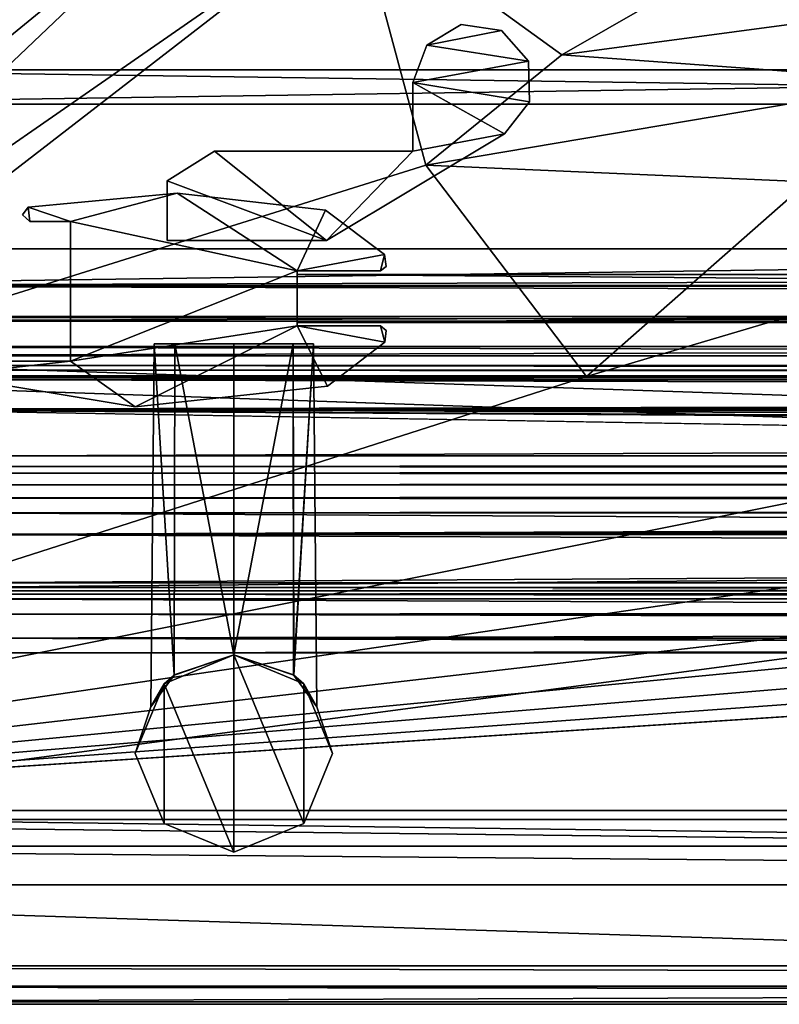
# Model space of a CAD drawing. Header units: metres. Extents: x -1204 to 0, y -809 to 0.
# Tile 3 of 135: x -1116 to -1052, y -804 to -722. Entities that reach past the tile are written whole.
import ezdxf

# ---------------------------------------------------------------- set-up
doc = ezdxf.new("R2010")
doc.units = ezdxf.units.M

msp = doc.modelspace()

# ---------------------------------------------------------------- linework, layer by layer
at = {"layer": 'top0'}
for points in [[(-1123.919678, -750.624207, 185.382187), (-1123.919678, -751.62677, 188.457642), (-74.641159, -750.624207, 185.382187)], [(-1123.919678, -751.62677, 188.457642), (-74.641159, -751.62677, 188.457642), (-74.641159, -750.624207, 185.382187)], [(-1123.919678, -751.004761, 184.657867), (-1123.919678, -750.624207, 185.382187), (-74.641159, -751.004761, 184.657867)], [(-1123.919678, -750.624207, 185.382187), (-74.641159, -750.624207, 185.382187), (-74.641159, -751.004761, 184.657867)], [(-1123.919678, -750.624207, 2040.739624), (-1123.919678, -751.004761, 2041.463989), (-76.91964, -750.624207, 2040.739624)], [(-1123.919678, -751.004761, 2041.463989), (-76.91964, -751.004395, 2041.463745), (-76.91964, -750.624207, 2040.739624)], [(-1123.919678, -751.626465, 2037.664551), (-1123.919678, -750.624207, 2040.739624), (-76.91964, -751.62677, 2037.664185)], [(-1123.919678, -750.624207, 2040.739624), (-76.91964, -750.624207, 2040.739624), (-76.91964, -751.62677, 2037.664185)], [(-1123.919678, -751.004761, 2041.463989), (-1123.919678, -751.820801, 2041.410889), (-76.91964, -751.004395, 2041.463745)], [(-1123.919678, -751.820801, 2041.410889), (-76.91964, -751.820801, 2041.410889), (-76.91964, -751.004395, 2041.463745)], [(-1123.919678, -751.820801, 184.710861), (-1123.919678, -751.004761, 184.657867), (-74.641159, -751.820801, 184.710861)], [(-1123.919678, -751.004761, 184.657867), (-74.641159, -751.004761, 184.657867), (-74.641159, -751.820801, 184.710861)], [(-1123.919678, -754.373535, 2035.957397), (-1123.919678, -751.626465, 2037.664551), (-76.91964, -754.373535, 2035.957397)], [(-1123.919678, -751.626465, 2037.664551), (-76.91964, -751.62677, 2037.664185), (-76.91964, -754.373535, 2035.957397)], [(-1123.919678, -751.62677, 188.457642), (-1123.919678, -754.373535, 190.164413), (-74.641159, -751.62677, 188.457642)], [(-1123.919678, -754.373535, 190.164413), (-74.641159, -754.373535, 190.164413), (-74.641159, -751.62677, 188.457642)], [(-74.641159, -751.820801, 184.710861), (-74.641159, -751.820801, 185.560898), (-1123.919678, -751.820801, 184.710861)], [(-74.641159, -751.820801, 185.560898), (-1123.919678, -751.820801, 185.560898), (-1123.919678, -751.820801, 184.710861)], [(-1123.919678, -754.269958, 188.8918), (-1123.919678, -751.820801, 185.560898), (-74.641159, -754.269958, 188.8918)], [(-1123.919678, -751.820801, 185.560898), (-74.641159, -751.820801, 185.560898), (-74.641159, -754.269958, 188.8918)], [(-1123.919678, -751.820801, 2040.560913), (-1123.919678, -754.270386, 2037.229858), (-76.91964, -751.820801, 2040.560913)], [(-1123.919678, -754.270386, 2037.229858), (-76.91964, -754.269958, 2037.22998), (-76.91964, -751.820801, 2040.560913)], [(-76.91964, -751.820801, 2041.410889), (-1123.919678, -751.820801, 2041.410889), (-76.91964, -751.820801, 2040.560913)], [(-1123.919678, -751.820801, 2041.410889), (-1123.919678, -751.820801, 2040.560913), (-76.91964, -751.820801, 2040.560913)], [(-1123.919678, -758.187866, 187.568405), (-1123.919678, -754.269958, 188.8918), (-74.641159, -758.187866, 187.568405)], [(-1123.919678, -754.269958, 188.8918), (-74.641159, -754.269958, 188.8918), (-74.641159, -758.187866, 187.568405)], [(-1123.919678, -754.270386, 2037.229858), (-1123.919678, -758.187866, 2038.553345), (-76.91964, -754.269958, 2037.22998)], [(-1123.919678, -758.187866, 2038.553345), (-76.91964, -758.187866, 2038.553345), (-76.91964, -754.269958, 2037.22998)], [(-1123.919678, -764.755188, 191.99498), (-593.41687, -763.453979, 191.765549), (-1123.919678, -754.373535, 190.164413)], [(-593.41687, -763.453979, 191.765549), (-74.641159, -759.770447, 191.116043), (-1123.919678, -754.373535, 190.164413)], [(-1123.919678, -754.373535, 190.164413), (-74.641159, -759.770447, 191.116043), (-74.641159, -754.373535, 190.164413)], [(-76.91964, -754.373535, 2035.957397), (-76.91964, -760.737488, 2034.835205), (-1123.919678, -754.373535, 2035.957397)], [(-76.91964, -760.737488, 2034.835205), (-1123.919678, -764.755188, 2034.126831), (-1123.919678, -754.373535, 2035.957397)], [(-74.641159, -759.078247, 186.296738), (-1123.919678, -759.078247, 186.296738), (-74.641159, -758.187866, 187.568405)], [(-1123.919678, -759.078247, 186.296738), (-1123.919678, -758.187866, 187.568405), (-74.641159, -758.187866, 187.568405)], [(-76.91964, -759.078247, 2039.825073), (-76.91964, -758.187866, 2038.553345), (-1123.919678, -759.078247, 2039.825073)], [(-76.91964, -758.187866, 2038.553345), (-1123.919678, -758.187866, 2038.553345), (-1123.919678, -759.078247, 2039.825073)], [(-1123.919678, -759.620789, 184.576035), (-1123.919678, -759.078247, 186.296738), (-74.641159, -759.620789, 184.576035)], [(-1123.919678, -759.078247, 186.296738), (-74.641159, -759.078247, 186.296738), (-74.641159, -759.620789, 184.576035)], [(-1123.919678, -759.078247, 2039.825073), (-1123.919678, -759.620789, 2041.545776), (-76.91964, -759.078247, 2039.825073)], [(-1123.919678, -759.620789, 2041.545776), (-76.91964, -759.620789, 2041.545776), (-76.91964, -759.078247, 2039.825073)], [(-74.641159, -759.620789, 166.060898), (-1123.919678, -759.620789, 166.060898), (-74.641159, -759.620789, 184.576035)], [(-1123.919678, -759.620789, 166.060898), (-1123.919678, -759.620789, 184.576035), (-74.641159, -759.620789, 184.576035)], [(-1123.919678, -760.602539, 163.762939), (-1123.919678, -759.620789, 166.060898), (-74.641159, -759.770447, 165.075317)], [(-1123.919678, -759.620789, 166.060898), (-74.641159, -759.620789, 166.060898), (-74.641159, -759.770447, 165.075317)], [(-76.91964, -759.620789, 2060.060791), (-1123.919678, -759.620789, 2060.060791), (-76.91964, -760.602539, 2062.358887)], [(-1123.919678, -759.620789, 2060.060791), (-1123.919678, -761.697449, 2063.060791), (-76.91964, -760.602539, 2062.358887)], [(-76.91964, -759.620789, 2060.060791), (-76.91964, -759.620789, 2041.545776), (-1123.919678, -759.620789, 2060.060791)], [(-76.91964, -759.620789, 2041.545776), (-1123.919678, -759.620789, 2041.545776), (-1123.919678, -759.620789, 2060.060791)], [(-1123.919678, -760.602539, 163.762939), (-74.641159, -759.770447, 165.075317), (-76.751411, -760.634094, 163.732895)], [(-1123.919678, -761.697388, 163.060898), (-1123.919678, -760.602539, 163.762939), (-76.751411, -760.634094, 163.732895)], [(-1123.919678, -761.697449, 2063.060791), (-76.91964, -760.737488, 2062.482178), (-76.91964, -760.602539, 2062.358887)], [(-1123.919678, -761.697388, 163.060898), (-76.751411, -760.634094, 163.732895), (-74.641159, -762.933899, 162.8629)], [(-78.664642, -762.256775, 2063.217529), (-76.91964, -760.737488, 2062.482178), (-1123.919678, -761.697449, 2063.060791)], [(-76.91964, -760.737488, 2034.835205), (-79.548393, -763.582275, 2034.333618), (-1123.919678, -764.755188, 2034.126831)], [(-1123.919678, -762.933899, 162.8629), (-1123.919678, -761.697388, 163.060898), (-74.641159, -762.933899, 162.8629)], [(-1123.919678, -762.933899, 2063.258789), (-78.664642, -762.256775, 2063.217529), (-1123.919678, -761.697449, 2063.060791)], [(-78.664642, -762.256775, 2063.217529), (-1123.919678, -762.933899, 2063.258789), (-76.91964, -762.933899, 2063.258789)], [(-74.641159, -762.933899, 162.8629), (-74.641159, -768.796997, 162.8629), (-1123.919678, -762.933899, 162.8629)], [(-74.641159, -768.796997, 162.8629), (-1123.919678, -768.796997, 162.8629), (-1123.919678, -762.933899, 162.8629)], [(-76.91964, -768.796997, 2063.258789), (-76.91964, -762.933899, 2063.258789), (-1123.919678, -768.796997, 2063.258789)], [(-76.91964, -762.933899, 2063.258789), (-1123.919678, -762.933899, 2063.258789), (-1123.919678, -768.796997, 2063.258789)], [(-1123.919678, -764.755188, 191.99498), (-594.185974, -764.755188, 191.99498), (-593.41687, -763.453979, 191.765549)], [(-79.548393, -763.582275, 2034.333618), (-79.641159, -764.25061, 2034.21582), (-1123.919678, -764.755188, 2034.126831)], [(-1123.919678, -764.755188, 2034.126831), (-79.641159, -764.25061, 2034.21582), (-79.371117, -764.755188, 2034.126831)], [(-1123.919678, -764.755188, 191.99498), (-1123.919678, -769.180786, 193.96727), (-594.185974, -764.755188, 191.99498)], [(-1123.919678, -769.180786, 193.96727), (-594.813293, -769.180786, 193.96727), (-594.185974, -764.755188, 191.99498)], [(-1123.919678, -769.180786, 2032.154541), (-1123.919678, -764.755188, 2034.126831), (-76.91964, -769.180786, 2032.154541)], [(-1123.919678, -764.755188, 2034.126831), (-79.112511, -764.863403, 2034.107178), (-76.91964, -769.180786, 2032.154541)], [(-79.371117, -764.755188, 2034.126831), (-79.289848, -764.82666, 2034.114014), (-1123.919678, -764.755188, 2034.126831)], [(-79.289848, -764.82666, 2034.114014), (-79.112511, -764.863403, 2034.107178), (-1123.919678, -764.755188, 2034.126831)], [(-79.429832, -770.780334, 163.732895), (-1123.919678, -769.746033, 163.034302), (-74.641159, -768.796997, 162.8629)], [(-1123.919678, -769.746033, 163.034302), (-1123.919678, -768.796997, 162.8629), (-74.641159, -768.796997, 162.8629)], [(-1123.919678, -768.796997, 2063.258789), (-1123.919678, -769.746033, 2063.087402), (-76.91964, -768.796997, 2063.258789)], [(-1123.919678, -769.746033, 2063.087402), (-79.237404, -769.283936, 2063.217529), (-76.91964, -768.796997, 2063.258789)], [(-1123.919678, -769.180786, 210.167221), (-1123.919678, -769.460754, 210.858795), (-594.813293, -769.180786, 210.167221)], [(-1123.919678, -769.460754, 210.858795), (-594.765503, -769.460693, 210.858704), (-594.813293, -769.180786, 210.167221)], [(-1123.919678, -769.180786, 210.167221), (-594.813293, -769.180786, 210.167221), (-1123.919678, -769.180786, 193.96727)], [(-594.813293, -769.180786, 210.167221), (-594.813293, -769.180786, 193.96727), (-1123.919678, -769.180786, 193.96727)], [(-1123.919678, -769.180786, 2015.95459), (-1123.919678, -769.180786, 2032.154541), (-594.813293, -769.180786, 2027.765503)], [(-1123.919678, -769.180786, 2032.154541), (-76.91964, -769.180786, 2032.154541), (-594.813293, -769.180786, 2027.765503)], [(-594.813293, -769.180786, 2027.765503), (-594.813293, -769.180786, 2015.95459), (-1123.919678, -769.180786, 2015.95459)], [(-1123.919678, -769.735901, 2015.058472), (-1123.919678, -769.180786, 2015.95459), (-594.765503, -769.460693, 2015.263062)], [(-1123.919678, -769.180786, 2015.95459), (-594.813293, -769.180786, 2015.95459), (-594.765503, -769.460693, 2015.263062)], [(-79.289848, -769.314941, 2063.21167), (-79.237404, -769.283936, 2063.217529), (-1123.919678, -769.746033, 2063.087402)], [(-1123.919678, -769.746033, 2063.087402), (-79.641205, -769.891174, 2063.0271), (-79.289848, -769.314941, 2063.21167)], [(-1123.919678, -769.460754, 210.858795), (-1123.919678, -769.735901, 211.063354), (-594.765503, -769.460693, 210.858704)], [(-1123.919678, -769.735901, 211.063354), (-594.603455, -770.140503, 211.166428), (-594.765503, -769.460693, 210.858704)], [(-1123.919678, -769.735901, 2015.058472), (-594.765503, -769.460693, 2015.263062), (-594.603455, -770.140503, 2014.955322)], [(-1123.919678, -769.735901, 211.063354), (-1123.919678, -770.140503, 211.166428), (-594.603455, -770.140503, 211.166428)], [(-1123.919678, -770.140503, 2014.955322), (-1123.919678, -769.735901, 2015.058472), (-594.603455, -770.140503, 2014.955322)], [(-1123.919678, -771.412598, 164.893173), (-1123.919678, -769.746033, 163.034302), (-79.429832, -770.780334, 163.732895)], [(-1123.919678, -771.412598, 2061.228516), (-79.548393, -770.559387, 2062.601074), (-1123.919678, -769.746033, 2063.087402)], [(-79.548393, -770.559387, 2062.601074), (-79.641205, -769.891174, 2063.0271), (-1123.919678, -769.746033, 2063.087402)], [(-594.603455, -770.140503, 211.166428), (-1123.919678, -770.140503, 211.166428), (-593.576416, -772.29364, 210.44191)], [(-1123.919678, -770.140503, 211.166428), (-1123.919678, -773.429565, 208.473007), (-593.576416, -772.29364, 210.44191)], [(-1123.919678, -773.429565, 2017.648804), (-1123.919678, -770.140503, 2014.955322), (-593.576416, -772.29364, 2015.679932)], [(-593.576416, -772.29364, 2015.679932), (-1123.919678, -770.140503, 2014.955322), (-594.603455, -770.140503, 2014.955322)], [(-1123.919678, -771.412598, 2061.228516), (-79.029915, -771.412598, 2061.228516), (-79.548393, -770.559387, 2062.601074)], [(-79.029915, -771.412598, 164.893173), (-1123.919678, -771.412598, 164.893173), (-79.429832, -770.780334, 163.732895)], [(-1123.919678, -774.654785, 186.579758), (-1123.919678, -771.412598, 164.893173), (-76.851013, -773.447144, 174.727905)], [(-76.851013, -773.447144, 174.727905), (-1123.919678, -771.412598, 164.893173), (-79.029915, -771.412598, 164.893173)], [(-76.91964, -773.404114, 2051.66333), (-1123.919678, -771.412598, 2061.228516), (-1123.919678, -774.654785, 2039.541992)], [(-76.91964, -773.404114, 2051.66333), (-79.029915, -771.412598, 2061.228516), (-1123.919678, -771.412598, 2061.228516)], [(-593.576416, -772.29364, 210.44191), (-1123.919678, -773.429565, 208.473007), (-592.58313, -773.429565, 208.473007)], [(-592.58313, -773.429565, 2017.648804), (-1123.919678, -773.429565, 2017.648804), (-593.576416, -772.29364, 2015.679932)], [(-76.91964, -774.654785, 2039.542603), (-76.91964, -773.404114, 2051.66333), (-1123.919678, -774.654785, 2039.541992)], [(-592.58313, -773.429565, 208.473007), (-1123.919678, -773.429565, 208.473007), (-590.558105, -774.769958, 191.765549)], [(-1123.919678, -773.429565, 208.473007), (-1123.919678, -774.654785, 186.579758), (-590.558105, -774.769958, 191.765549)], [(-590.990723, -774.555725, 2027.765503), (-1123.919678, -774.654785, 2039.541992), (-1123.919678, -773.429565, 2017.648804)], [(-1123.919678, -773.429565, 2017.648804), (-592.58313, -773.429565, 2017.648804), (-590.990723, -774.555725, 2027.765503)], [(-74.641159, -774.371094, 182.296921), (-1123.919678, -774.654785, 186.579758), (-76.851013, -773.447144, 174.727905)], [(-1123.919678, -774.654785, 186.579758), (-74.641159, -774.371094, 182.296921), (-74.641159, -774.654785, 186.579758)], [(-76.91964, -774.654785, 2039.542603), (-1123.919678, -774.654785, 2039.541992), (-590.990723, -774.555725, 2027.765503)], [(-590.558105, -774.769958, 191.765549), (-1123.919678, -774.654785, 186.579758), (-74.641159, -774.654785, 186.579758)]]:
    msp.add_3dface(points, dxfattribs=at)
at = {"layer": 'top0123'}
for points in [[(-1092.342529, -747.020813, 194.062912), (-1092.342529, -747.020813, 2032.062866), (-1092.342529, -743.020813, 194.062912)], [(-1092.342529, -747.020813, 2032.062866), (-1092.342529, -743.020813, 2032.062866), (-1092.342529, -743.020813, 194.062912)], [(-1092.342529, -743.020813, 2032.062866), (-588.342529, -743.020813, 2032.062866), (-1092.342529, -743.020813, 194.062912)], [(-588.342529, -743.020813, 2032.062866), (-588.342529, -743.020813, 194.062912), (-1092.342529, -743.020813, 194.062912)], [(-588.342529, -747.020813, 2032.062866), (-588.342529, -743.020813, 2032.062866), (-1092.342529, -747.020813, 2032.062866)], [(-588.342529, -743.020813, 2032.062866), (-1092.342529, -743.020813, 2032.062866), (-1092.342529, -747.020813, 2032.062866)], [(-1092.342529, -747.020813, 194.062912), (-1092.342529, -743.020813, 194.062912), (-588.342529, -747.020813, 194.062912)], [(-1092.342529, -743.020813, 194.062912), (-588.342529, -743.020813, 194.062912), (-588.342529, -747.020813, 194.062912)], [(-588.342529, -747.020813, 2032.062866), (-1092.342529, -747.020813, 2032.062866), (-588.342529, -747.020813, 194.062912)], [(-1092.342529, -747.020813, 2032.062866), (-1092.342529, -747.020813, 194.062912), (-588.342529, -747.020813, 194.062912)]]:
    msp.add_3dface(points, dxfattribs=at)
at = {"layer": 'top0123410'}
for points in [[(-1139.332153, -725.914734, 2097.06665), (-1129.612183, -710.0401, 2114.817383), (-64.710205, -725.914734, 2097.06665)], [(-64.710205, -725.914734, 2097.06665), (-1129.612183, -710.0401, 2114.817383), (-74.430183, -710.0401, 2114.817383)], [(-61.984379, -728.768616, 2098.320313), (-71.947388, -712.584106, 2116.502197), (-1142.057983, -728.768616, 2098.320313)], [(-1142.057983, -728.768616, 2098.320313), (-71.947388, -712.584106, 2116.502197), (-1132.094971, -712.584106, 2116.502197)], [(-57.677727, -740.870972, 2077.3396), (-1146.364624, -740.870972, 2077.3396), (-1139.332153, -725.914734, 2097.06665)], [(-57.677727, -740.870972, 2077.3396), (-1139.332153, -725.914734, 2097.06665), (-64.710205, -725.914734, 2097.06665)], [(-54.779949, -743.982178, 2078.116211), (-61.984379, -728.768616, 2098.320313), (-1149.262329, -743.982178, 2078.116211)], [(-1149.262329, -743.982178, 2078.116211), (-61.984379, -728.768616, 2098.320313), (-1142.057983, -728.768616, 2098.320313)], [(-56.473427, -743.934998, 2072.845215), (-1147.568848, -743.934998, 2072.845215), (-57.677727, -740.870972, 2077.3396)], [(-1147.568848, -743.934998, 2072.845215), (-1146.364624, -740.870972, 2077.3396), (-57.677727, -740.870972, 2077.3396)], [(-1149.262329, -743.982178, 2078.116211), (-1150.272461, -746.540039, 2074.346191), (-53.769806, -746.540039, 2074.346191)], [(-53.769806, -746.540039, 2074.346191), (-54.779949, -743.982178, 2078.116211), (-1149.262329, -743.982178, 2078.116211)], [(-55.254436, -746.916992, 2068.295898), (-1148.787842, -746.916992, 2068.295898), (-56.473427, -743.934998, 2072.845215)], [(-1148.787842, -746.916992, 2068.295898), (-1147.568848, -743.934998, 2072.845215), (-56.473427, -743.934998, 2072.845215)], [(-1150.272461, -746.540039, 2074.346191), (-1151.292847, -749.040955, 2070.53833), (-52.749474, -749.040955, 2070.53833)], [(-1150.272461, -746.540039, 2074.346191), (-52.749474, -749.040955, 2070.53833), (-53.769806, -746.540039, 2074.346191)], [(-54.021164, -749.816101, 2063.693115), (-1150.021118, -749.816101, 2063.693115), (-55.254436, -746.916992, 2068.295898)], [(-1150.021118, -749.816101, 2063.693115), (-1148.787842, -746.916992, 2068.295898), (-55.254436, -746.916992, 2068.295898)], [(-1151.292847, -749.040955, 2070.53833), (-1152.32312, -751.484314, 2066.693115), (-51.719181, -751.484314, 2066.693115)], [(-1151.292847, -749.040955, 2070.53833), (-51.719181, -751.484314, 2066.693115), (-52.749474, -749.040955, 2070.53833)], [(-1150.021118, -749.816101, 2063.693115), (-16.021164, -787.816101, 2063.693115), (-1188.021118, -787.816101, 2063.693115)], [(-1150.021118, -749.816101, 2063.693115), (-54.021164, -749.816101, 2063.693115), (-16.021164, -787.816101, 2063.693115)], [(-1191.021118, -790.816101, 2066.693115), (-13.021163, -790.816101, 2066.693115), (-1152.32312, -751.484314, 2066.693115)], [(-13.021163, -790.816101, 2066.693115), (-51.719181, -751.484314, 2066.693115), (-1152.32312, -751.484314, 2066.693115)], [(-1188.021118, -787.816101, 2051.693115), (-0.021163, -803.816101, 2051.693115), (-1204.021118, -803.816101, 2051.693115)], [(-1188.021118, -787.816101, 2051.693115), (-1188.021118, -787.816101, 2063.693115), (-16.021164, -787.816101, 2051.693115)], [(-1188.021118, -787.816101, 2063.693115), (-16.021164, -787.816101, 2063.693115), (-16.021164, -787.816101, 2051.693115)], [(-1188.021118, -787.816101, 2051.693115), (-16.021164, -787.816101, 2051.693115), (-0.021163, -803.816101, 2051.693115)], [(-3.021163, -800.816101, 2054.693115), (-1191.021118, -790.816101, 2054.693115), (-1201.021118, -800.816101, 2054.693115)], [(-13.021163, -790.816101, 2054.693115), (-13.021163, -790.816101, 2066.693115), (-1191.021118, -790.816101, 2054.693115)], [(-13.021163, -790.816101, 2066.693115), (-1191.021118, -790.816101, 2066.693115), (-1191.021118, -790.816101, 2054.693115)], [(-13.021163, -790.816101, 2054.693115), (-1191.021118, -790.816101, 2054.693115), (-3.021163, -800.816101, 2054.693115)], [(-1201.021118, -800.816101, 2111.693115), (-1204.021118, -803.816101, 2111.693115), (-0.021163, -803.816101, 2111.693115)], [(-3.021163, -800.816101, 2111.693115), (-3.021163, -800.816101, 2054.693115), (-1201.021118, -800.816101, 2111.693115)], [(-3.021163, -800.816101, 2054.693115), (-1201.021118, -800.816101, 2054.693115), (-1201.021118, -800.816101, 2111.693115)], [(-3.021163, -800.816101, 2111.693115), (-1201.021118, -800.816101, 2111.693115), (-0.021163, -803.816101, 2111.693115)], [(-1204.021118, -803.816101, 2111.693115), (-1204.021118, -803.816101, 2051.693115), (-0.021163, -803.816101, 2111.693115)], [(-1204.021118, -803.816101, 2051.693115), (-0.021163, -803.816101, 2051.693115), (-0.021163, -803.816101, 2111.693115)]]:
    msp.add_3dface(points, dxfattribs=at)
at = {"layer": 'top0123418'}
for points in [[(-1104.291992, -748.818542, 1043.0625), (-1104.555176, -779.170532, 1043.0625), (-1102.623779, -776.50177, 1048.465332)], [(-1104.555176, -779.170532, 1043.0625), (-1104.291992, -748.818542, 1043.0625), (-1102.619507, -776.498535, 1037.654053)], [(-1104.291992, -748.818542, 1183.0625), (-1104.555176, -779.170532, 1183.0625), (-1102.623779, -776.50177, 1188.465332)], [(-1104.555176, -779.170532, 1183.0625), (-1104.291992, -748.818542, 1183.0625), (-1102.619507, -776.498535, 1177.654053)], [(-1102.565552, -748.818542, 1048.544556), (-1104.291992, -748.818542, 1043.0625), (-1102.623779, -776.50177, 1048.465332)], [(-1104.291992, -748.818542, 1043.0625), (-1102.565552, -748.818542, 1037.580322), (-1102.619507, -776.498535, 1037.654053)], [(-1102.565552, -748.818542, 1048.544556), (-1090.960571, -748.818604, 1043.0625), (-1104.291992, -748.818542, 1043.0625)], [(-1090.960571, -748.818604, 1043.0625), (-1092.68457, -748.818604, 1037.58252), (-1104.291992, -748.818542, 1043.0625)], [(-1104.291992, -748.818542, 1043.0625), (-1092.68457, -748.818604, 1037.58252), (-1102.565552, -748.818542, 1037.580322)], [(-1102.565552, -748.818542, 1188.544556), (-1104.291992, -748.818542, 1183.0625), (-1102.623779, -776.50177, 1188.465332)], [(-1104.291992, -748.818542, 1183.0625), (-1102.565552, -748.818542, 1177.580322), (-1102.619507, -776.498535, 1177.654053)], [(-1102.565552, -748.818542, 1188.544556), (-1090.960571, -748.818604, 1183.0625), (-1104.291992, -748.818542, 1183.0625)], [(-1090.960571, -748.818604, 1183.0625), (-1092.68457, -748.818604, 1177.58252), (-1104.291992, -748.818542, 1183.0625)], [(-1104.291992, -748.818542, 1183.0625), (-1092.68457, -748.818604, 1177.58252), (-1102.565552, -748.818542, 1177.580322)], [(-1102.565552, -748.818542, 1048.544556), (-1102.623779, -776.50177, 1048.465332), (-1097.625977, -774.816162, 1051.227783)], [(-1102.565552, -748.818542, 1188.544556), (-1102.623779, -776.50177, 1188.465332), (-1097.625977, -774.816162, 1191.227783)], [(-1102.619507, -776.498535, 1037.654053), (-1102.565552, -748.818542, 1037.580322), (-1097.625977, -774.816162, 1034.897095)], [(-1102.619507, -776.498535, 1177.654053), (-1102.565552, -748.818542, 1177.580322), (-1097.625977, -774.816162, 1174.897095)], [(-1097.625854, -748.818604, 1051.227783), (-1102.565552, -748.818542, 1048.544556), (-1097.625977, -774.816162, 1051.227783)], [(-1102.565552, -748.818542, 1037.580322), (-1097.625854, -748.818604, 1034.897095), (-1097.625977, -774.816162, 1034.897095)], [(-1097.625854, -748.818604, 1051.227783), (-1092.684692, -748.818604, 1048.542603), (-1102.565552, -748.818542, 1048.544556)], [(-1092.684692, -748.818604, 1048.542603), (-1090.960571, -748.818604, 1043.0625), (-1102.565552, -748.818542, 1048.544556)], [(-1092.68457, -748.818604, 1037.58252), (-1097.625854, -748.818604, 1034.897095), (-1102.565552, -748.818542, 1037.580322)], [(-1097.625854, -748.818604, 1191.227783), (-1102.565552, -748.818542, 1188.544556), (-1097.625977, -774.816162, 1191.227783)], [(-1102.565552, -748.818542, 1177.580322), (-1097.625854, -748.818604, 1174.897095), (-1097.625977, -774.816162, 1174.897095)], [(-1097.625854, -748.818604, 1191.227783), (-1092.684692, -748.818604, 1188.542603), (-1102.565552, -748.818542, 1188.544556)], [(-1092.684692, -748.818604, 1188.542603), (-1090.960571, -748.818604, 1183.0625), (-1102.565552, -748.818542, 1188.544556)], [(-1092.68457, -748.818604, 1177.58252), (-1097.625854, -748.818604, 1174.897095), (-1102.565552, -748.818542, 1177.580322)], [(-1097.625854, -748.818604, 1034.897095), (-1092.68457, -748.818604, 1037.58252), (-1097.625977, -774.816162, 1034.897095)], [(-1092.68457, -748.818604, 1037.58252), (-1092.631714, -776.49884, 1037.654907), (-1097.625977, -774.816162, 1034.897095)], [(-1092.627197, -776.502258, 1048.463867), (-1092.684692, -748.818604, 1048.542603), (-1097.625977, -774.816162, 1051.227783)], [(-1092.684692, -748.818604, 1048.542603), (-1097.625854, -748.818604, 1051.227783), (-1097.625977, -774.816162, 1051.227783)], [(-1097.625854, -748.818604, 1174.897095), (-1092.68457, -748.818604, 1177.58252), (-1097.625977, -774.816162, 1174.897095)], [(-1092.68457, -748.818604, 1177.58252), (-1092.631714, -776.49884, 1177.654907), (-1097.625977, -774.816162, 1174.897095)], [(-1092.627197, -776.502258, 1188.463867), (-1092.684692, -748.818604, 1188.542603), (-1097.625977, -774.816162, 1191.227783)], [(-1092.684692, -748.818604, 1188.542603), (-1097.625854, -748.818604, 1191.227783), (-1097.625977, -774.816162, 1191.227783)], [(-1090.960571, -748.818604, 1043.0625), (-1092.684692, -748.818604, 1048.542603), (-1092.627197, -776.502258, 1048.463867)], [(-1090.960571, -748.818604, 1183.0625), (-1092.684692, -748.818604, 1188.542603), (-1092.627197, -776.502258, 1188.463867)], [(-1092.68457, -748.818604, 1037.58252), (-1090.960571, -748.818604, 1043.0625), (-1092.631714, -776.49884, 1037.654907)], [(-1092.68457, -748.818604, 1177.58252), (-1090.960571, -748.818604, 1183.0625), (-1092.631714, -776.49884, 1177.654907)], [(-1090.960571, -748.818604, 1043.0625), (-1090.697144, -779.170349, 1043.0625), (-1092.631714, -776.49884, 1037.654907)], [(-1090.960571, -748.818604, 1183.0625), (-1090.697144, -779.170349, 1183.0625), (-1092.631714, -776.49884, 1177.654907)], [(-1090.697144, -779.170349, 1043.0625), (-1090.960571, -748.818604, 1043.0625), (-1092.627197, -776.502258, 1048.463867)], [(-1090.697144, -779.170349, 1183.0625), (-1090.960571, -748.818604, 1183.0625), (-1092.627197, -776.502258, 1188.463867)], [(-1103.46106, -777.233215, 1238.063354), (-1097.625732, -774.816162, 1238.063354), (-1102.623779, -776.50177, 1188.465332)], [(-1102.619507, -776.498535, 1037.654053), (-1097.625732, -774.816162, 988.062683), (-1103.46106, -777.233215, 988.062683)], [(-1103.46106, -777.233215, 988.062683), (-1097.625732, -774.816162, 988.062683), (-1097.625854, -791.320862, 988.062683)], [(-1097.625732, -774.816162, 1238.063354), (-1103.46106, -777.233215, 1238.063354), (-1097.625854, -791.320862, 1238.063354)], [(-1102.623779, -776.50177, 1188.465332), (-1097.625732, -774.816162, 1238.063354), (-1097.625977, -774.816162, 1191.227783)], [(-1102.619507, -776.498535, 1177.654053), (-1097.625977, -774.816162, 1174.897095), (-1102.623779, -776.50177, 1048.465332)], [(-1097.625977, -774.816162, 1174.897095), (-1097.625977, -774.816162, 1051.227783), (-1102.623779, -776.50177, 1048.465332)], [(-1102.619507, -776.498535, 1037.654053), (-1097.625977, -774.816162, 1034.897095), (-1097.625732, -774.816162, 988.062683)], [(-1092.631714, -776.49884, 1037.654907), (-1097.625732, -774.816162, 988.062683), (-1097.625977, -774.816162, 1034.897095)], [(-1092.627197, -776.502258, 1048.463867), (-1097.625977, -774.816162, 1051.227783), (-1092.631714, -776.49884, 1177.654907)], [(-1092.631714, -776.49884, 1177.654907), (-1097.625977, -774.816162, 1051.227783), (-1097.625977, -774.816162, 1174.897095)], [(-1092.627197, -776.502258, 1188.463867), (-1097.625977, -774.816162, 1191.227783), (-1097.625732, -774.816162, 1238.063354)], [(-1097.625854, -791.320862, 988.062683), (-1097.625732, -774.816162, 988.062683), (-1091.790527, -788.903809, 988.062683)], [(-1091.790527, -788.903809, 1238.063354), (-1097.625732, -774.816162, 1238.063354), (-1097.625854, -791.320862, 1238.063354)], [(-1091.790527, -777.233215, 988.062683), (-1097.625732, -774.816162, 988.062683), (-1092.631714, -776.49884, 1037.654907)], [(-1091.790527, -777.233215, 1238.063354), (-1092.627197, -776.502258, 1188.463867), (-1097.625732, -774.816162, 1238.063354)], [(-1097.625732, -774.816162, 988.062683), (-1091.790527, -777.233215, 988.062683), (-1091.790527, -788.903809, 988.062683)], [(-1091.790527, -777.233215, 1238.063354), (-1097.625732, -774.816162, 1238.063354), (-1091.790527, -788.903809, 1238.063354)], [(-1102.619507, -776.498535, 1177.654053), (-1102.623779, -776.50177, 1048.465332), (-1104.555176, -779.170532, 1183.0625)], [(-1104.555176, -779.170532, 1043.0625), (-1102.619507, -776.498535, 1037.654053), (-1103.46106, -777.233215, 988.062683)], [(-1104.555176, -779.170532, 1183.0625), (-1103.46106, -777.233215, 1238.063354), (-1102.623779, -776.50177, 1188.465332)], [(-1102.623779, -776.50177, 1048.465332), (-1104.555176, -779.170532, 1043.0625), (-1104.555176, -779.170532, 1183.0625)], [(-1090.697144, -779.170349, 1043.0625), (-1091.790527, -777.233215, 988.062683), (-1092.631714, -776.49884, 1037.654907)], [(-1090.697144, -779.170349, 1183.0625), (-1092.627197, -776.502258, 1048.463867), (-1092.631714, -776.49884, 1177.654907)], [(-1090.697144, -779.170349, 1043.0625), (-1092.627197, -776.502258, 1048.463867), (-1090.697144, -779.170349, 1183.0625)], [(-1090.697144, -779.170349, 1183.0625), (-1092.627197, -776.502258, 1188.463867), (-1091.790527, -777.233215, 1238.063354)], [(-1105.878174, -783.068481, 1238.063354), (-1103.46106, -777.233215, 1238.063354), (-1104.555176, -779.170532, 1183.0625)], [(-1104.555176, -779.170532, 1043.0625), (-1103.46106, -777.233215, 988.062683), (-1105.878174, -783.068481, 988.062683)], [(-1103.46106, -788.903809, 988.062683), (-1105.878174, -783.068481, 988.062683), (-1103.46106, -777.233215, 988.062683)], [(-1103.46106, -777.233215, 1238.063354), (-1105.878174, -783.068481, 1238.063354), (-1103.46106, -788.903809, 1238.063354)], [(-1103.46106, -788.903809, 988.062683), (-1103.46106, -777.233215, 988.062683), (-1097.625854, -791.320862, 988.062683)], [(-1097.625854, -791.320862, 1238.063354), (-1103.46106, -777.233215, 1238.063354), (-1103.46106, -788.903809, 1238.063354)], [(-1089.373413, -783.068542, 988.062683), (-1091.790527, -777.233215, 988.062683), (-1090.697144, -779.170349, 1043.0625)], [(-1089.373413, -783.068542, 1238.063354), (-1090.697144, -779.170349, 1183.0625), (-1091.790527, -777.233215, 1238.063354)], [(-1091.790527, -788.903809, 988.062683), (-1091.790527, -777.233215, 988.062683), (-1089.373413, -783.068542, 988.062683)], [(-1089.373413, -783.068542, 1238.063354), (-1091.790527, -777.233215, 1238.063354), (-1091.790527, -788.903809, 1238.063354)], [(-1105.878174, -783.068481, 988.062683), (-1105.878174, -783.068481, 1238.063354), (-1104.555176, -779.170532, 1183.0625)], [(-1104.555176, -779.170532, 1183.0625), (-1104.555176, -779.170532, 1043.0625), (-1105.878174, -783.068481, 988.062683)], [(-1089.373413, -783.068542, 1238.063354), (-1089.373413, -783.068542, 988.062683), (-1090.697144, -779.170349, 1043.0625)], [(-1089.373413, -783.068542, 1238.063354), (-1090.697144, -779.170349, 1043.0625), (-1090.697144, -779.170349, 1183.0625)], [(-1103.46106, -788.903809, 1238.063354), (-1105.878174, -783.068481, 1238.063354), (-1103.46106, -788.903809, 988.062683)], [(-1105.878174, -783.068481, 1238.063354), (-1105.878174, -783.068481, 988.062683), (-1103.46106, -788.903809, 988.062683)], [(-1091.790527, -788.903809, 988.062683), (-1089.373413, -783.068542, 988.062683), (-1091.790527, -788.903809, 1238.063354)], [(-1089.373413, -783.068542, 988.062683), (-1089.373413, -783.068542, 1238.063354), (-1091.790527, -788.903809, 1238.063354)], [(-1097.625854, -791.320862, 1238.063354), (-1103.46106, -788.903809, 1238.063354), (-1097.625854, -791.320862, 988.062683)], [(-1103.46106, -788.903809, 1238.063354), (-1103.46106, -788.903809, 988.062683), (-1097.625854, -791.320862, 988.062683)], [(-1097.625854, -791.320862, 988.062683), (-1091.790527, -788.903809, 988.062683), (-1097.625854, -791.320862, 1238.063354)], [(-1091.790527, -788.903809, 988.062683), (-1091.790527, -788.903809, 1238.063354), (-1097.625854, -791.320862, 1238.063354)]]:
    msp.add_3dface(points, dxfattribs=at)
at = {"layer": 'top0123421'}
for points in [[(-1081.510376, -723.834229, 1036.562866), (-1078.643433, -722.119141, 1036.562866), (-1075.270996, -722.62738, 1036.562866)], [(-1081.510376, -723.834229, 1189.562866), (-1078.643433, -722.119141, 1189.562866), (-1081.510376, -723.834229, 1036.562866)], [(-1078.643433, -722.119141, 1189.562866), (-1078.643433, -722.119141, 1036.562866), (-1081.510376, -723.834229, 1036.562866)], [(-1081.510376, -723.834229, 1189.562866), (-1075.270996, -722.62738, 1189.562866), (-1078.643433, -722.119141, 1189.562866)], [(-1081.510376, -723.834229, 1036.562866), (-1075.270996, -722.62738, 1036.562866), (-1073.009766, -725.177246, 1036.562866)], [(-1073.009766, -725.177246, 1189.562866), (-1075.270996, -722.62738, 1189.562866), (-1081.510376, -723.834229, 1189.562866)], [(-1078.643433, -722.119141, 1189.562866), (-1075.270996, -722.62738, 1189.562866), (-1078.643433, -722.119141, 1036.562866)], [(-1075.270996, -722.62738, 1189.562866), (-1075.270996, -722.62738, 1036.562866), (-1078.643433, -722.119141, 1036.562866)], [(-1075.270996, -722.62738, 1189.562866), (-1073.009766, -725.177246, 1189.562866), (-1075.270996, -722.62738, 1036.562866)], [(-1073.009766, -725.177246, 1189.562866), (-1073.009766, -725.177246, 1036.562866), (-1075.270996, -722.62738, 1036.562866)], [(-1082.657227, -726.971985, 1036.562866), (-1081.510376, -723.834229, 1036.562866), (-1073.009766, -725.177246, 1036.562866)], [(-1082.657227, -726.971985, 1189.562866), (-1081.510376, -723.834229, 1189.562866), (-1082.657227, -726.971985, 1036.562866)], [(-1081.510376, -723.834229, 1189.562866), (-1081.510376, -723.834229, 1036.562866), (-1082.657227, -726.971985, 1036.562866)], [(-1082.657227, -726.971985, 1189.562866), (-1073.009766, -725.177246, 1189.562866), (-1081.510376, -723.834229, 1189.562866)], [(-1073.009766, -725.177246, 1036.562866), (-1072.908569, -728.585388, 1036.562866), (-1082.657227, -726.971985, 1036.562866)], [(-1082.657227, -726.971985, 1189.562866), (-1072.908569, -728.585388, 1189.562866), (-1073.009766, -725.177246, 1189.562866)], [(-1073.009766, -725.177246, 1189.562866), (-1072.908569, -728.585388, 1189.562866), (-1073.009766, -725.177246, 1036.562866)], [(-1072.908569, -728.585388, 1189.562866), (-1072.908569, -728.585388, 1036.562866), (-1073.009766, -725.177246, 1036.562866)], [(-1082.657227, -726.971985, 1036.562866), (-1075.015015, -731.265625, 1036.562866), (-1082.657471, -732.709106, 1036.562866)], [(-1082.657471, -732.709106, 1036.562866), (-1082.657471, -732.709106, 1189.562866), (-1082.657227, -726.971985, 1036.562866)], [(-1082.657471, -732.709106, 1189.562866), (-1082.657227, -726.971985, 1189.562866), (-1082.657227, -726.971985, 1036.562866)], [(-1082.657471, -732.709106, 1189.562866), (-1075.015015, -731.265625, 1189.562866), (-1082.657227, -726.971985, 1189.562866)], [(-1072.908569, -728.585388, 1036.562866), (-1075.015015, -731.265625, 1036.562866), (-1082.657227, -726.971985, 1036.562866)], [(-1075.015015, -731.265625, 1189.562866), (-1072.908569, -728.585388, 1189.562866), (-1082.657227, -726.971985, 1189.562866)], [(-1072.908569, -728.585388, 1189.562866), (-1075.015015, -731.265625, 1189.562866), (-1072.908569, -728.585388, 1036.562866)], [(-1075.015015, -731.265625, 1189.562866), (-1075.015015, -731.265625, 1036.562866), (-1072.908569, -728.585388, 1036.562866)], [(-1075.015015, -731.265625, 1036.562866), (-1089.875244, -740.177246, 1036.562866), (-1082.657471, -732.709106, 1036.562866)], [(-1075.015015, -731.265625, 1036.562866), (-1075.015015, -731.265625, 1189.562866), (-1089.875244, -740.177246, 1036.562866)], [(-1075.015015, -731.265625, 1189.562866), (-1089.875244, -740.177246, 1189.562866), (-1089.875244, -740.177246, 1036.562866)], [(-1089.875244, -740.177246, 1189.562866), (-1075.015015, -731.265625, 1189.562866), (-1082.657471, -732.709106, 1189.562866)], [(-1089.875244, -740.177246, 1036.562866), (-1103.211914, -735.177979, 1036.562866), (-1099.232422, -732.709106, 1036.562866)], [(-1103.211914, -735.177979, 1036.562866), (-1103.211914, -735.177979, 1189.562866), (-1099.232422, -732.709106, 1036.562866)], [(-1103.211914, -735.177979, 1189.562866), (-1099.232422, -732.709106, 1189.562866), (-1099.232422, -732.709106, 1036.562866)], [(-1099.232422, -732.709106, 1189.562866), (-1103.211914, -735.177979, 1189.562866), (-1089.875244, -740.177246, 1189.562866)], [(-1082.657471, -732.709106, 1036.562866), (-1089.875244, -740.177246, 1036.562866), (-1099.232422, -732.709106, 1036.562866)], [(-1099.232422, -732.709106, 1036.562866), (-1099.232422, -732.709106, 1189.562866), (-1082.657471, -732.709106, 1036.562866)], [(-1099.232422, -732.709106, 1189.562866), (-1082.657471, -732.709106, 1189.562866), (-1082.657471, -732.709106, 1036.562866)], [(-1099.232422, -732.709106, 1189.562866), (-1089.875244, -740.177246, 1189.562866), (-1082.657471, -732.709106, 1189.562866)], [(-1089.875244, -740.177246, 1036.562866), (-1103.212036, -740.177185, 1036.562866), (-1103.211914, -735.177979, 1036.562866)], [(-1103.212036, -740.177185, 1036.562866), (-1103.212036, -740.177185, 1189.562866), (-1103.211914, -735.177979, 1036.562866)], [(-1103.212036, -740.177185, 1189.562866), (-1103.211914, -735.177979, 1189.562866), (-1103.211914, -735.177979, 1036.562866)], [(-1103.211914, -735.177979, 1189.562866), (-1103.212036, -740.177185, 1189.562866), (-1089.875244, -740.177246, 1189.562866)], [(-1089.875244, -740.177246, 1036.562866), (-1089.875244, -740.177246, 1189.562866), (-1103.212036, -740.177185, 1036.562866)], [(-1089.875244, -740.177246, 1189.562866), (-1103.212036, -740.177185, 1189.562866), (-1103.212036, -740.177185, 1036.562866)]]:
    msp.add_3dface(points, dxfattribs=at)
at = {"layer": 'top0123457'}
for points in [[(-1102.376343, -736.222473, 2056.262939), (-1114.80481, -737.383606, 2056.262939), (-1111.287354, -738.57196, 2056.262939)], [(-1114.80481, -737.383606, 2056.262939), (-1102.376343, -736.222473, 2056.262939), (-1114.80481, -737.383606, 169.8629)], [(-1102.376343, -736.222473, 2056.262939), (-1102.376343, -736.222473, 169.8629), (-1114.80481, -737.383606, 169.8629)], [(-1114.80481, -737.383606, 169.8629), (-1102.376343, -736.222473, 169.8629), (-1111.287354, -738.57196, 169.8629)], [(-1092.342529, -742.720825, 2056.262939), (-1102.376343, -736.222473, 2056.262939), (-1111.287354, -738.57196, 2056.262939)], [(-1102.376343, -736.222473, 169.8629), (-1092.342529, -742.720825, 169.8629), (-1111.287354, -738.57196, 169.8629)], [(-1092.342529, -742.720825, 2056.262939), (-1089.97522, -737.645691, 2056.262939), (-1102.376343, -736.222473, 2056.262939)], [(-1102.376343, -736.222473, 2056.262939), (-1089.97522, -737.645691, 2056.262939), (-1102.376343, -736.222473, 169.8629)], [(-1089.97522, -737.645691, 2056.262939), (-1089.97522, -737.645691, 169.8629), (-1102.376343, -736.222473, 169.8629)], [(-1102.376343, -736.222473, 169.8629), (-1089.97522, -737.645691, 169.8629), (-1092.342529, -742.720825, 169.8629)], [(-1114.80481, -737.383606, 2056.262939), (-1115.282593, -738.030823, 2056.262939), (-1114.687378, -738.57196, 2056.262939)], [(-1115.282593, -738.030823, 2056.262939), (-1114.80481, -737.383606, 2056.262939), (-1115.282593, -738.030823, 169.8629)], [(-1114.80481, -737.383606, 2056.262939), (-1114.80481, -737.383606, 169.8629), (-1115.282593, -738.030823, 169.8629)], [(-1114.687378, -738.57196, 169.8629), (-1115.282593, -738.030823, 169.8629), (-1114.80481, -737.383606, 169.8629)], [(-1111.287354, -738.57196, 2056.262939), (-1114.80481, -737.383606, 2056.262939), (-1114.687378, -738.57196, 2056.262939)], [(-1111.287354, -738.57196, 169.8629), (-1114.687378, -738.57196, 169.8629), (-1114.80481, -737.383606, 169.8629)], [(-1114.687378, -738.57196, 2056.262939), (-1115.282593, -738.030823, 2056.262939), (-1114.687378, -738.57196, 169.8629)], [(-1115.282593, -738.030823, 2056.262939), (-1115.282593, -738.030823, 169.8629), (-1114.687378, -738.57196, 169.8629)], [(-1085.025269, -741.355469, 2056.262939), (-1089.97522, -737.645691, 2056.262939), (-1092.342529, -742.720825, 2056.262939)], [(-1089.97522, -737.645691, 169.8629), (-1085.025269, -741.355469, 169.8629), (-1092.342529, -742.720825, 169.8629)], [(-1089.97522, -737.645691, 2056.262939), (-1085.025269, -741.355469, 2056.262939), (-1089.97522, -737.645691, 169.8629)], [(-1085.025269, -741.355469, 2056.262939), (-1085.025269, -741.355469, 169.8629), (-1089.97522, -737.645691, 169.8629)], [(-1111.287354, -738.57196, 169.8629), (-1111.287354, -738.57196, 2056.262939), (-1114.687378, -738.57196, 169.8629)], [(-1111.287354, -738.57196, 2056.262939), (-1114.687378, -738.57196, 2056.262939), (-1114.687378, -738.57196, 169.8629)], [(-1111.287354, -738.57196, 2056.262939), (-1111.287354, -750.270813, 2056.262939), (-1092.342529, -742.720825, 2056.262939)], [(-1111.287354, -750.270813, 169.8629), (-1111.287354, -750.270813, 2056.262939), (-1111.287354, -738.57196, 169.8629)], [(-1111.287354, -750.270813, 2056.262939), (-1111.287354, -738.57196, 2056.262939), (-1111.287354, -738.57196, 169.8629)], [(-1111.287354, -738.57196, 169.8629), (-1092.342529, -742.720825, 169.8629), (-1111.287354, -750.270813, 169.8629)], [(-1085.38147, -742.720825, 2056.262939), (-1085.025269, -741.355469, 2056.262939), (-1092.342529, -742.720825, 2056.262939)], [(-1092.342529, -742.720825, 169.8629), (-1085.025269, -741.355469, 169.8629), (-1085.38147, -742.720825, 169.8629)], [(-1085.38147, -742.720825, 2056.262939), (-1084.895996, -742.340515, 2056.262939), (-1085.025269, -741.355469, 2056.262939)], [(-1085.025269, -741.355469, 169.8629), (-1084.895996, -742.340515, 169.8629), (-1085.38147, -742.720825, 169.8629)], [(-1085.025269, -741.355469, 2056.262939), (-1084.895996, -742.340515, 2056.262939), (-1085.025269, -741.355469, 169.8629)], [(-1084.895996, -742.340515, 2056.262939), (-1084.895996, -742.340515, 169.8629), (-1085.025269, -741.355469, 169.8629)], [(-1084.895996, -742.340515, 2056.262939), (-1085.38147, -742.720825, 2056.262939), (-1084.895996, -742.340515, 169.8629)], [(-1085.38147, -742.720825, 2056.262939), (-1085.38147, -742.720825, 169.8629), (-1084.895996, -742.340515, 169.8629)], [(-1111.287354, -750.270813, 2056.262939), (-1092.342529, -747.320801, 2056.262939), (-1092.342529, -742.720825, 2056.262939)], [(-1092.342529, -742.720825, 169.8629), (-1092.342529, -747.320801, 169.8629), (-1111.287354, -750.270813, 169.8629)], [(-1085.38147, -742.720825, 169.8629), (-1085.38147, -742.720825, 2056.262939), (-1092.342529, -742.720825, 169.8629)], [(-1085.38147, -742.720825, 2056.262939), (-1092.342529, -742.720825, 2056.262939), (-1092.342529, -742.720825, 169.8629)], [(-1092.342529, -742.720825, 2056.262939), (-1092.342529, -747.320801, 2056.262939), (-1092.342529, -742.720825, 169.8629)], [(-1092.342529, -747.320801, 2056.262939), (-1092.342529, -747.320801, 169.8629), (-1092.342529, -742.720825, 169.8629)], [(-1105.87561, -754.075806, 2056.262939), (-1092.342529, -747.320801, 2056.262939), (-1111.287354, -750.270813, 2056.262939)], [(-1111.287354, -750.270813, 169.8629), (-1092.342529, -747.320801, 169.8629), (-1105.87561, -754.075806, 169.8629)], [(-1105.87561, -754.075806, 2056.262939), (-1089.805176, -752.359314, 2056.262939), (-1092.342529, -747.320801, 2056.262939)], [(-1092.342529, -747.320801, 169.8629), (-1089.805176, -752.359314, 169.8629), (-1105.87561, -754.075806, 169.8629)], [(-1089.805176, -752.359314, 2056.262939), (-1085.02478, -748.685547, 2056.262939), (-1092.342529, -747.320801, 2056.262939)], [(-1092.342529, -747.320801, 2056.262939), (-1085.02478, -748.685547, 2056.262939), (-1085.38147, -747.320801, 2056.262939)], [(-1092.342529, -747.320801, 169.8629), (-1092.342529, -747.320801, 2056.262939), (-1085.38147, -747.320801, 169.8629)], [(-1092.342529, -747.320801, 2056.262939), (-1085.38147, -747.320801, 2056.262939), (-1085.38147, -747.320801, 169.8629)], [(-1089.805176, -752.359314, 169.8629), (-1092.342529, -747.320801, 169.8629), (-1085.02478, -748.685547, 169.8629)], [(-1092.342529, -747.320801, 169.8629), (-1085.38147, -747.320801, 169.8629), (-1085.02478, -748.685547, 169.8629)], [(-1085.02478, -748.685547, 2056.262939), (-1084.895996, -747.701111, 2056.262939), (-1085.38147, -747.320801, 2056.262939)], [(-1085.38147, -747.320801, 2056.262939), (-1084.895996, -747.701111, 2056.262939), (-1085.38147, -747.320801, 169.8629)], [(-1084.895996, -747.701111, 2056.262939), (-1084.895996, -747.701111, 169.8629), (-1085.38147, -747.320801, 169.8629)], [(-1085.02478, -748.685547, 169.8629), (-1085.38147, -747.320801, 169.8629), (-1084.895996, -747.701111, 169.8629)], [(-1084.895996, -747.701111, 2056.262939), (-1085.02478, -748.685547, 2056.262939), (-1084.895996, -747.701111, 169.8629)], [(-1085.02478, -748.685547, 2056.262939), (-1085.02478, -748.685547, 169.8629), (-1084.895996, -747.701111, 169.8629)], [(-1085.02478, -748.685547, 2056.262939), (-1089.805176, -752.359314, 2056.262939), (-1085.02478, -748.685547, 169.8629)], [(-1089.805176, -752.359314, 2056.262939), (-1089.805176, -752.359314, 169.8629), (-1085.02478, -748.685547, 169.8629)], [(-1121.821899, -751.444214, 2056.262939), (-1111.287354, -750.270813, 2056.262939), (-1121.645264, -750.270813, 2056.262939)], [(-1121.821899, -751.444214, 2056.262939), (-1105.87561, -754.075806, 2056.262939), (-1111.287354, -750.270813, 2056.262939)], [(-1105.87561, -754.075806, 169.8629), (-1121.821899, -751.444214, 169.8629), (-1111.287354, -750.270813, 169.8629)], [(-1121.821899, -751.444214, 169.8629), (-1121.645264, -750.270813, 169.8629), (-1111.287354, -750.270813, 169.8629)], [(-1121.645264, -750.270813, 169.8629), (-1121.645264, -750.270813, 2056.262939), (-1111.287354, -750.270813, 169.8629)], [(-1121.645264, -750.270813, 2056.262939), (-1111.287354, -750.270813, 2056.262939), (-1111.287354, -750.270813, 169.8629)], [(-1105.87561, -754.075806, 2056.262939), (-1121.821899, -751.444214, 2056.262939), (-1105.87561, -754.075806, 169.8629)], [(-1121.821899, -751.444214, 2056.262939), (-1121.821899, -751.444214, 169.8629), (-1105.87561, -754.075806, 169.8629)], [(-1089.805176, -752.359314, 2056.262939), (-1105.87561, -754.075806, 2056.262939), (-1089.805176, -752.359314, 169.8629)], [(-1105.87561, -754.075806, 2056.262939), (-1105.87561, -754.075806, 169.8629), (-1089.805176, -752.359314, 169.8629)]]:
    msp.add_3dface(points, dxfattribs=at)
at = {"layer": 'top0123459'}
for points in [[(-1194.042358, -794.032166, 90), (-1194.042358, -10, 90), (-887.021179, -753.244812, 90)], [(-887.021179, -753.244812, 90), (-1194.042358, -10, 90), (-633.427063, -638.481384, 90)], [(-1108.670776, -702.010132, 107.769424), (-1115.765625, -692.501648, 107.935402), (-1149.623413, -744.230896, 163.059708)], [(-1146.973511, -748.13208, 163.059708), (-1108.670776, -702.010132, 107.769424), (-1149.623413, -744.230896, 163.059708)], [(-1098.923096, -708.817078, 107.650612), (-1108.670776, -702.010132, 107.769424), (-1146.973511, -748.13208, 163.059708)], [(-1143.007935, -750.791626, 163.059708), (-1098.923096, -708.817078, 107.650612), (-1146.973511, -748.13208, 163.059708)], [(-1087.415894, -712.19104, 107.591721), (-1098.923096, -708.817078, 107.650612), (-1143.007935, -750.791626, 163.059708)], [(-1138.502197, -751.714417, 163.059708), (-1087.415894, -712.19104, 107.591721), (-1143.007935, -750.791626, 163.059708)], [(-1087.415894, -712.19104, 107.591721), (-1138.502197, -751.714417, 163.059708), (-1081.588379, -733.869629, 135.777573)], [(-1070.2146, -724.639587, 121.594955), (-1087.415894, -712.19104, 107.591721), (-1081.588379, -733.869629, 135.777573)], [(-1055.047607, -715.926453, 107.52652), (-1087.415894, -712.19104, 107.591721), (-1070.2146, -724.639587, 121.594955)], [(-1027.438843, -718.897339, 107.474663), (-1055.047607, -715.926453, 107.52652), (-1070.2146, -724.639587, 121.594955)], [(-1027.438843, -718.897339, 107.474663), (-1070.2146, -724.639587, 121.594955), (-1039.997314, -726.852173, 121.435013)], [(-1039.997314, -726.852173, 121.435013), (-1070.2146, -724.639587, 121.594955), (-1081.588379, -733.869629, 135.777573)], [(-1039.997314, -726.852173, 121.435013), (-1081.588379, -733.869629, 135.777573), (-1049.652344, -735.276794, 135.636658)], [(-1138.502197, -751.714417, 163.059708), (-1068.150391, -751.551941, 163.059708), (-1081.588379, -733.869629, 135.777573)], [(-1081.588379, -733.869629, 135.777573), (-1068.150391, -751.551941, 163.059708), (-1049.652344, -735.276794, 135.636658)], [(-1068.150391, -751.551941, 163.059708), (-1017.708923, -736.589417, 135.496277), (-1049.652344, -735.276794, 135.636658)], [(-1068.150391, -751.551941, 163.059708), (-997.594055, -751.389343, 163.059708), (-1017.708923, -736.589417, 135.496277)], [(-20.4216, -788.570801, 163.059708), (-602.021118, -750.745911, 163.059708), (-1183.620728, -788.570801, 163.059708)], [(-602.021118, -750.745911, 163.059708), (-664.033081, -750.771118, 163.059708), (-1183.620728, -788.570801, 163.059708)], [(-1183.620728, -788.570801, 163.059708), (-664.033081, -750.771118, 163.059708), (-727.836182, -750.84375, 163.059708)], [(-727.836182, -750.84375, 163.059708), (-791.708679, -750.950317, 163.059708), (-1183.620728, -788.570801, 163.059708)], [(-791.708679, -750.950317, 163.059708), (-858.853821, -751.084412, 163.059708), (-1183.620728, -788.570801, 163.059708)], [(-1183.620728, -788.570801, 163.059708), (-858.853821, -751.084412, 163.059708), (-929.467041, -751.23645, 163.059708)], [(-929.467041, -751.23645, 163.059708), (-997.594055, -751.389343, 163.059708), (-1183.620728, -788.570801, 163.059708)], [(-997.594055, -751.389343, 163.059708), (-1068.150391, -751.551941, 163.059708), (-1183.620728, -788.570801, 163.059708)], [(-1183.620728, -788.570801, 163.059708), (-1068.150391, -751.551941, 163.059708), (-1138.502197, -751.714417, 163.059708)], [(-887.021179, -794.032166, 90), (-1194.042358, -794.032166, 90), (-887.021179, -753.244812, 90)], [(-1.527213, -802.504944, 175), (-1183.620728, -788.570801, 175), (-1202.515137, -802.504944, 175)], [(-1183.620728, -788.570801, 163.059708), (-1183.620728, -788.570801, 175), (-20.4216, -788.570801, 163.059708)], [(-1183.620728, -788.570801, 175), (-20.4216, -788.570801, 175), (-20.4216, -788.570801, 163.059708)], [(-20.4216, -788.570801, 175), (-1183.620728, -788.570801, 175), (-1.527213, -802.504944, 175)], [(-887.021179, -804.032166), (-1204.042358, -804.032166), (-1194.042358, -794.032166)], [(-1194.042358, -794.032166), (-887.021179, -794.032166), (-887.021179, -804.032166)], [(-1194.042358, -794.032166, 90), (-887.021179, -794.032166, 90), (-1194.042358, -794.032166)], [(-887.021179, -794.032166, 90), (-887.021179, -794.032166), (-1194.042358, -794.032166)], [(-1202.515137, -802.504944, 175), (-1204.042358, -804.032166), (-887.021179, -802.897705, 129.995056)], [(-317.021149, -802.897705, 129.995056), (-1.527213, -802.504944, 175), (-1202.515137, -802.504944, 175)], [(-317.021149, -802.897705, 129.995056), (-1202.515137, -802.504944, 175), (-887.021179, -802.897705, 129.995056)], [(-887.021179, -802.897705, 129.995056), (-1204.042358, -804.032166), (-887.021179, -804.032166)]]:
    msp.add_3dface(points, dxfattribs=at)

doc.saveas('drawing.dxf')
